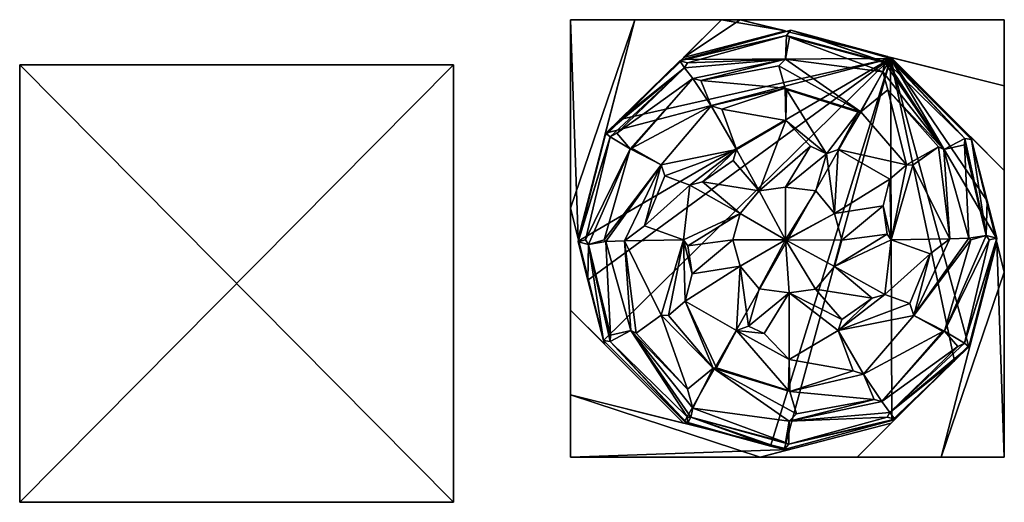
# Model space of a CAD drawing. Extents: x -768 to 1408, y -2048 to 918.
# Tile 22 of 27: x -386 to -125, y 790 to 918. Entities that reach past the tile are written whole.
import ezdxf

# ---------------------------------------------------------------- set-up
doc = ezdxf.new("R2010")
doc.units = 0

msp = doc.modelspace()

# ---------------------------------------------------------------- meshes
at = {"layer": 'OBJECT015', "color": 50}
mesh = msp.add_polyface(dxfattribs=at)
corners = [(-386, 790, 1152), (-386, 906, 1152), (-271, 906, 1152), (-271, 790, 1152), (-386, 906, 1150), (-386, 790, 1150), (-271, 790, 1150), (-271, 906, 1150)]
mesh.append_faces([[corners[k] for k in face] for face in [(1, 3, 0), (5, 7, 4), (4, 0, 5), (6, 2, 7), (7, 1, 4), (5, 3, 6)]], dxfattribs={"vtx0": -1})
mesh.append_faces([[corners[k] for k in face] for face in [(1, 2, 3), (5, 6, 7), (4, 1, 0), (6, 3, 2), (7, 2, 1), (5, 0, 3)]], dxfattribs={"vtx2": -1})
at = {"layer": 'OBJECT016', "color": 50}
mesh = msp.add_polyface(dxfattribs=at)
corners = [(-183.013, 859.582703, 1205), (-197, 859.59137, 1203.110229), (-195, 866.589294, 1203.109253), (-190, 872.592834, 1203.108887), (-183.013, 873.586731, 1203.109619), (-208.896866, 858.029663, 1198.221313), (-210, 859.584473, 1197.55896), (-208.344482, 874.109863, 1196.494629), (-204.989975, 875.027954, 1197.814697), (-196.900055, 880.659058, 1198.872314), (-196, 883.571533, 1197.570313), (-182.929153, 891.234314, 1194.859009), (-176.370758, 884.438293, 1198.474609), (-202.673569, 895.161743, 1186.593872), (-199.892944, 894.275208, 1188.713257), (-183.055557, 899.833191, 1188.430054), (-182.73233, 899.523071, 1188.735962), (-205.477295, 901.868713, 1177.478638), (-184.768082, 905.717163, 1180.716919), (-183, 907.55658, 1177.313721), (-207.592026, 902.370483, 1174.970703), (-209.739944, 905.265503, 1166.618652), (-209, 906.583801, 1163.863403), (-182.744263, 913.791504, 1162.302368), (-181.969742, 913.386536, 1163.756836), (-211, 907.108093, 1151.846924), (-210.211166, 907.48291, 1150), (-181.565323, 915.19635, 1150), (-155.203278, 907.712402, 1150), (-226.94664, 891.543945, 1150), (-230.589844, 887.898499, 1150)]
mesh.append_faces([[corners[k] for k in face] for face in [(0, 1, 2), (0, 2, 3), (0, 3, 4)]])
mesh.append_faces([[corners[k] for k in face] for face in [(2, 7, 8), (3, 8, 9), (3, 12, 4), (10, 13, 14), (11, 15, 16), (15, 17, 18), (19, 23, 24), (23, 26, 27)]], dxfattribs={"vtx0": -1})
mesh.append_faces([[corners[k] for k in face] for face in [(2, 5, 6), (2, 6, 7), (3, 10, 11), (3, 11, 12), (10, 8, 7), (11, 14, 15), (15, 13, 17), (19, 17, 20), (19, 20, 21), (19, 21, 22), (19, 22, 23), (23, 25, 26), (28, 26, 29), (28, 29, 30)]], dxfattribs={"vtx0": -1, "vtx2": -1})
mesh.append_faces([[corners[k] for k in face] for face in [(2, 1, 5), (3, 2, 8), (3, 9, 10), (10, 9, 8), (11, 10, 14), (15, 14, 13), (19, 18, 17), (23, 22, 25)]], dxfattribs={"vtx2": -1})
mesh = msp.add_polyface(dxfattribs=at)
corners = [(-183.013, 859.582703, 1205), (-183.013, 873.586731, 1203.109619), (-175, 872.5849, 1203.109619), (-170, 866.579102, 1203.109619), (-182.89534, 859.520569, 1204.989502), (-168.03476, 859.520569, 1203.117065), (-176.370758, 884.438293, 1198.474609), (-172.149551, 882.440735, 1199.057739), (-169, 883.594238, 1197.55127), (-155.304459, 875.726196, 1194.939941), (-157.150589, 868.597778, 1197.790527), (-156.094818, 861.148315, 1198.217041), (-182.929153, 891.234314, 1194.859009), (-182.73233, 899.523071, 1188.735962), (-163.753235, 893.512817, 1189.177368), (-163, 893.588684, 1188.740601), (-150.913589, 879.497986, 1190.512573), (-183.055557, 899.833191, 1188.430054), (-184.768082, 905.717163, 1180.716919), (-183, 907.55658, 1177.313721), (-157.210587, 904.190491, 1171.015259), (-155.868546, 899.363708, 1177.369263), (-181.969742, 913.386536, 1163.756836), (-156.636703, 906.520203, 1165.513428), (-156, 906.534424, 1164.216064), (-182.744263, 913.791504, 1162.302368), (-181.565323, 915.19635, 1150), (-179.603516, 914.683594, 1150), (-156, 908.227234, 1152.059937), (-155.203278, 907.712402, 1150), (-210.211166, 907.48291, 1150)]
mesh.append_faces([[corners[k] for k in face] for face in [(0, 1, 2), (0, 2, 3), (4, 3, 5), (28, 27, 29)]])
mesh.append_faces([[corners[k] for k in face] for face in [(1, 7, 2), (3, 9, 10), (5, 10, 11), (7, 14, 8), (15, 20, 21), (20, 22, 23), (24, 27, 28)]], dxfattribs={"vtx0": -1})
mesh.append_faces([[corners[k] for k in face] for face in [(3, 7, 8), (3, 8, 9), (7, 12, 13), (7, 13, 14), (8, 15, 16), (15, 13, 17), (15, 17, 18), (15, 18, 19), (15, 19, 20), (24, 22, 25), (24, 25, 26), (24, 26, 27), (29, 26, 30)]], dxfattribs={"vtx0": -1, "vtx2": -1})
mesh.append_faces([[corners[k] for k in face] for face in [(1, 6, 7), (3, 2, 7), (5, 3, 10), (7, 6, 12), (8, 14, 15), (15, 14, 13), (20, 19, 22), (24, 23, 22), (29, 27, 26)]], dxfattribs={"vtx2": -1})
mesh = msp.add_polyface(dxfattribs=at)
corners = [(-183.013, 859.582703, 1205), (-182.016068, 845.58313, 1203.110718), (-190.011627, 846.58551, 1203.109985), (-195, 852.592957, 1203.110352), (-197, 859.59137, 1203.110229), (-182.041626, 827.901794, 1194.832153), (-188.663071, 834.75531, 1198.484863), (-192.8517, 836.726563, 1199.057861), (-196, 835.574585, 1197.552124), (-209.572845, 843.36969, 1194.963135), (-207.774612, 850.583191, 1197.822144), (-208.896866, 858.029663, 1198.221313), (-202.170593, 825.558472, 1188.640015), (-213.98764, 839.518616, 1190.476563), (-210, 859.584473, 1197.55896), (-215.951706, 839.598816, 1188.805908), (-225.644989, 859.39032, 1184.116821), (-220.410248, 863.308411, 1189.318237), (-222.56926, 834.88446, 1178.777832), (-224, 835.585144, 1177.261719), (-230.639847, 859.185486, 1177.80542), (-229.417877, 834.320374, 1164.073608), (-235.2276, 858.411194, 1166.842041), (-231.044876, 859.571533, 1177.139526), (-229.508163, 832.658447, 1160.756104), (-231.264343, 832.915771, 1150), (-235.401718, 848.875488, 1150), (-238, 859.114929, 1150.332275), (-236, 859.583801, 1163.855591), (-235.434113, 849, 1150), (-238, 859.299988, 1150), (-155.203278, 907.712402, 1150), (-209.805618, 811.458496, 1150), (-186.97316, 804.934875, 1150)]
mesh.append_faces([[corners[k] for k in face] for face in [(0, 1, 2), (0, 2, 3), (0, 3, 4), (27, 29, 30)]])
mesh.append_faces([[corners[k] for k in face] for face in [(1, 5, 6), (1, 7, 2), (3, 9, 10), (4, 10, 11), (9, 12, 13), (14, 16, 17), (16, 19, 20), (20, 22, 23), (22, 27, 28)]], dxfattribs={"vtx0": -1})
mesh.append_faces([[corners[k] for k in face] for face in [(3, 7, 8), (3, 8, 9), (14, 10, 9), (14, 9, 13), (14, 13, 15), (14, 15, 16), (16, 18, 19), (20, 21, 22), (22, 24, 25), (22, 25, 26), (22, 26, 27), (31, 25, 32), (31, 32, 33)]], dxfattribs={"vtx0": -1, "vtx2": -1})
mesh.append_faces([[corners[k] for k in face] for face in [(1, 6, 7), (3, 2, 7), (4, 3, 10), (14, 11, 10), (16, 15, 18), (20, 19, 21), (22, 21, 24)]], dxfattribs={"vtx2": -1})
mesh = msp.add_polyface(dxfattribs=at)
corners = [(-208.344482, 874.109863, 1196.494629), (-210, 859.584473, 1197.55896), (-220.410248, 863.308411, 1189.318237), (-214.947433, 876.547974, 1191.254883), (-196, 883.571533, 1197.570313), (-215.954285, 879.541138, 1188.824951), (-202.673569, 895.161743, 1186.593872), (-225.644989, 859.39032, 1184.116821), (-230.639847, 859.185486, 1177.80542), (-231.044876, 859.571533, 1177.139526), (-224.142456, 883.748108, 1176.744873), (-223.758591, 883.88208, 1177.184814), (-207.592026, 902.370483, 1174.970703), (-205.477295, 901.868713, 1177.478638), (-235.2276, 858.411194, 1166.842041), (-236, 859.583801, 1163.855591), (-229.437775, 886.939148, 1160.068726), (-227.67984, 887.860718, 1164.057617), (-209.739944, 905.265503, 1166.618652), (-238, 859.114929, 1150.332275), (-238, 859.299988, 1150), (-230.589844, 887.898499, 1150), (-226.94664, 891.543945, 1150), (-211, 907.108093, 1151.846924), (-209, 906.583801, 1163.863403), (-210.211166, 907.48291, 1150), (-155.203278, 907.712402, 1150), (-235.401718, 848.875488, 1150), (-231.264343, 832.915771, 1150)]
mesh.append_faces([[corners[k] for k in face] for face in [(23, 22, 25)]])
mesh.append_faces([[corners[k] for k in face] for face in [(0, 2, 3), (5, 10, 11), (6, 12, 13), (10, 16, 17), (12, 17, 18), (16, 20, 21), (18, 23, 24)]], dxfattribs={"vtx0": -1})
mesh.append_faces([[corners[k] for k in face] for face in [(4, 0, 3), (4, 3, 5), (4, 5, 6), (5, 2, 7), (5, 7, 8), (5, 8, 9), (5, 9, 10), (6, 11, 12), (10, 14, 15), (10, 15, 16), (12, 10, 17), (16, 19, 20), (18, 16, 21), (18, 21, 22), (18, 22, 23), (26, 21, 20), (26, 20, 27), (26, 27, 28)]], dxfattribs={"vtx0": -1, "vtx2": -1})
mesh.append_faces([[corners[k] for k in face] for face in [(0, 1, 2), (5, 3, 2), (6, 5, 11), (10, 9, 14), (12, 11, 10), (16, 15, 19), (18, 17, 16)]], dxfattribs={"vtx2": -1})
mesh = msp.add_polyface(dxfattribs=at)
corners = [(-183.013, 859.582703, 1205), (-168.03476, 859.520569, 1203.117065), (-170, 852.558655, 1203.110107), (-175.010086, 846.569458, 1203.109375), (-182.016068, 845.58313, 1203.110718), (-156.094818, 861.148315, 1198.217041), (-155, 859.582764, 1197.557373), (-156.645157, 845.123047, 1196.496948), (-160.060303, 844.173584, 1197.839722), (-168.092239, 838.521729, 1198.872437), (-169, 835.575256, 1197.553101), (-182.041626, 827.901794, 1194.832153), (-162.34465, 823.987976, 1186.585327), (-165.072159, 824.872314, 1188.678711), (-181.878006, 819.367554, 1188.437988), (-182.226974, 819.698608, 1188.764648), (-159.52652, 817.239746, 1177.42334), (-180.124893, 813.466248, 1180.694946), (-182, 811.512634, 1177.078857), (-157.450394, 816.742798, 1174.959839), (-155.314774, 813.849792, 1166.632446), (-156.022873, 812.590027, 1164), (-182.152359, 805.407104, 1162.319824), (-183, 805.853333, 1163.923096), (-154, 812.056946, 1151.833618), (-154.788651, 811.685303, 1150), (-183.349167, 804, 1150), (-155.203278, 907.712402, 1150), (-186.97316, 804.934875, 1150)]
mesh.append_faces([[corners[k] for k in face] for face in [(0, 1, 2), (0, 2, 3), (0, 3, 4)]])
mesh.append_faces([[corners[k] for k in face] for face in [(2, 7, 8), (3, 8, 9), (10, 12, 13), (11, 14, 15), (14, 16, 17), (18, 22, 23), (22, 25, 26)]], dxfattribs={"vtx0": -1})
mesh.append_faces([[corners[k] for k in face] for face in [(2, 5, 6), (2, 6, 7), (4, 9, 10), (4, 10, 11), (10, 8, 7), (11, 13, 14), (14, 12, 16), (18, 16, 19), (18, 19, 20), (18, 20, 21), (18, 21, 22), (22, 24, 25), (27, 28, 26), (27, 26, 25)]], dxfattribs={"vtx0": -1, "vtx2": -1})
mesh.append_faces([[corners[k] for k in face] for face in [(2, 1, 5), (3, 2, 8), (4, 3, 9), (10, 9, 8), (11, 10, 13), (14, 13, 12), (18, 17, 16), (22, 21, 24)]], dxfattribs={"vtx2": -1})
mesh = msp.add_polyface(dxfattribs=at)
corners = [(-169, 883.594238, 1197.55127), (-150.913589, 879.497986, 1190.512573), (-155.304459, 875.726196, 1194.939941), (-155, 859.582764, 1197.557373), (-156.094818, 861.148315, 1198.217041), (-157.150589, 868.597778, 1197.790527), (-149.206879, 879.434448, 1189.064209), (-139.46817, 859.848206, 1184.232056), (-163, 893.588684, 1188.740601), (-155.868546, 899.363708, 1177.369263), (-142.471298, 884.305847, 1178.832397), (-141.01149, 883.581238, 1177.277954), (-134.379959, 860.06134, 1177.796631), (-157.210587, 904.190491, 1171.015259), (-156.636703, 906.520203, 1165.513428), (-156, 906.534424, 1164.216064), (-135.503296, 886.514526, 1160.80957), (-135.587387, 884.824097, 1164.139404), (-129.782318, 860.770752, 1166.885742), (-133.905609, 859.610596, 1177.018066), (-156, 908.227234, 1152.059937), (-155.203278, 907.712402, 1150), (-133.73941, 886.251343, 1150), (-129.503357, 869.912903, 1150), (-127, 860.044067, 1150.321777), (-129, 859.583801, 1163.865112), (-127, 859.864441, 1150), (-134.410126, 831.27301, 1150)]
mesh.append_faces([[corners[k] for k in face] for face in [(24, 23, 26)]])
mesh.append_faces([[corners[k] for k in face] for face in [(0, 1, 2), (1, 10, 6), (7, 11, 12), (11, 16, 17), (12, 18, 19), (16, 21, 22), (18, 24, 25), (21, 23, 22)]], dxfattribs={"vtx0": -1})
mesh.append_faces([[corners[k] for k in face] for face in [(3, 5, 2), (3, 2, 1), (3, 1, 6), (3, 6, 7), (1, 9, 10), (7, 10, 11), (11, 9, 13), (11, 13, 14), (11, 14, 15), (11, 15, 16), (12, 17, 18), (16, 20, 21), (18, 16, 22), (18, 22, 23), (18, 23, 24), (21, 27, 26), (21, 26, 23)]], dxfattribs={"vtx0": -1, "vtx2": -1})
mesh.append_faces([[corners[k] for k in face] for face in [(3, 4, 5), (1, 8, 9), (7, 6, 10), (11, 10, 9), (12, 11, 17), (16, 15, 20), (18, 17, 16)]], dxfattribs={"vtx2": -1})
mesh = msp.add_polyface(dxfattribs=at)
corners = [(-155, 859.582764, 1197.557373), (-139.46817, 859.848206, 1184.232056), (-144.649414, 855.895386, 1189.367554), (-156.645157, 845.123047, 1196.496948), (-150.026779, 842.710022, 1191.251099), (-169, 835.575256, 1197.553101), (-148.960251, 839.561829, 1188.690674), (-162.34465, 823.987976, 1186.585327), (-134.379959, 860.06134, 1177.796631), (-133.905609, 859.610596, 1177.018066), (-140.859848, 835.414429, 1176.743164), (-141.279709, 835.268677, 1177.225586), (-157.450394, 816.742798, 1174.959839), (-159.52652, 817.239746, 1177.42334), (-129.782318, 860.770752, 1166.885742), (-129, 859.583801, 1163.865112), (-135.566895, 832.227722, 1160.083984), (-137.322983, 831.305115, 1164.064697), (-155.314774, 813.849792, 1166.632446), (-127, 860.044067, 1150.321777), (-127, 859.864441, 1150), (-134.410126, 831.27301, 1150), (-138.186966, 827.496033, 1150), (-154, 812.056946, 1151.833618), (-156.022873, 812.590027, 1164), (-154.788651, 811.685303, 1150), (-155.203278, 907.712402, 1150)]
mesh.append_faces([[corners[k] for k in face] for face in [(23, 22, 25)]])
mesh.append_faces([[corners[k] for k in face] for face in [(0, 1, 2), (3, 2, 4), (6, 10, 11), (7, 12, 13), (10, 16, 17), (12, 17, 18), (16, 20, 21), (18, 23, 24)]], dxfattribs={"vtx0": -1})
mesh.append_faces([[corners[k] for k in face] for face in [(5, 3, 4), (5, 4, 6), (5, 6, 7), (6, 2, 1), (6, 1, 8), (6, 8, 9), (6, 9, 10), (7, 11, 12), (10, 14, 15), (10, 15, 16), (12, 10, 17), (16, 19, 20), (18, 16, 21), (18, 21, 22), (18, 22, 23), (26, 25, 22), (26, 22, 21)]], dxfattribs={"vtx0": -1, "vtx2": -1})
mesh.append_faces([[corners[k] for k in face] for face in [(3, 0, 2), (6, 4, 2), (7, 6, 11), (10, 9, 14), (12, 11, 10), (16, 15, 19), (18, 17, 16)]], dxfattribs={"vtx2": -1})
mesh = msp.add_polyface(dxfattribs=at)
corners = [(-196, 835.574585, 1197.552124), (-192.8517, 836.726563, 1199.057861), (-188.663071, 834.75531, 1198.484863), (-182.041626, 827.901794, 1194.832153), (-182.226974, 819.698608, 1188.764648), (-201.272919, 825.650452, 1189.157837), (-209.572845, 843.36969, 1194.963135), (-202.170593, 825.558472, 1188.640015), (-181.878006, 819.367554, 1188.437988), (-180.124893, 813.466248, 1180.694946), (-182, 811.512634, 1177.078857), (-207.533157, 814.929626, 1171.039795), (-208.979492, 819.967346, 1177.671143), (-215.951706, 839.598816, 1188.805908), (-213.98764, 839.518616, 1190.476563), (-222.56926, 834.88446, 1178.777832), (-183, 805.853333, 1163.923096), (-208.088135, 812.575256, 1165.489868), (-224, 835.585144, 1177.261719), (-209, 812.551086, 1163.624756), (-229.508163, 832.658447, 1160.756104), (-229.417877, 834.320374, 1164.073608), (-182.152359, 805.407104, 1162.319824), (-183.349167, 804, 1150), (-186.97316, 804.934875, 1150), (-209, 810.935364, 1152.08313), (-209.805618, 811.458496, 1150), (-231.264343, 832.915771, 1150)]
mesh.append_faces([[corners[k] for k in face] for face in [(25, 24, 26)]])
mesh.append_faces([[corners[k] for k in face] for face in [(0, 4, 5), (7, 11, 12), (13, 12, 15), (11, 16, 17), (18, 20, 21), (17, 25, 19), (20, 26, 27)]], dxfattribs={"vtx0": -1})
mesh.append_faces([[corners[k] for k in face] for face in [(0, 2, 3), (0, 3, 4), (6, 5, 7), (7, 4, 8), (7, 8, 9), (7, 9, 10), (7, 10, 11), (13, 7, 12), (18, 12, 11), (18, 11, 17), (18, 17, 19), (18, 19, 20), (17, 22, 23), (17, 23, 24), (17, 24, 25), (20, 25, 26)]], dxfattribs={"vtx0": -1, "vtx2": -1})
mesh.append_faces([[corners[k] for k in face] for face in [(0, 1, 2), (6, 0, 5), (7, 5, 4), (13, 14, 7), (11, 10, 16), (18, 15, 12), (17, 16, 22), (20, 19, 25)]], dxfattribs={"vtx2": -1})
at = {"layer": 'OBJECT606', "color": 50}
mesh = msp.add_polyface(dxfattribs=at)
corners = [(-155, 908, 1152), (-125, 900.5, 1152), (-125, 878, 1152), (-125, 878, 1150), (-125, 900.5, 1150), (-155, 908, 1150)]
mesh.append_faces([[corners[k] for k in face] for face in [(1, 2, 0), (4, 5, 3)]])
mesh.append_faces([[corners[k] for k in face] for face in [(3, 1, 4), (4, 0, 5), (5, 2, 3)]], dxfattribs={"vtx0": -1})
mesh.append_faces([[corners[k] for k in face] for face in [(3, 2, 1), (4, 1, 0), (5, 0, 2)]], dxfattribs={"vtx2": -1})
at = {"layer": 'OBJECT607', "color": 50}
mesh = msp.add_polyface(dxfattribs=at)
corners = [(-134, 887, 1152), (-125, 878, 1152), (-125, 851, 1152), (-125, 851, 1150), (-125, 878, 1150), (-134, 887, 1150)]
mesh.append_faces([[corners[k] for k in face] for face in [(1, 2, 0), (4, 5, 3)]])
mesh.append_faces([[corners[k] for k in face] for face in [(3, 1, 4), (4, 0, 5), (5, 2, 3)]], dxfattribs={"vtx0": -1})
mesh.append_faces([[corners[k] for k in face] for face in [(3, 2, 1), (4, 1, 0), (5, 0, 2)]], dxfattribs={"vtx2": -1})
at = {"layer": 'OBJECT608', "color": 50}
mesh = msp.add_polyface(dxfattribs=at)
corners = [(-127, 859, 1152), (-125, 851, 1152), (-125, 802, 1152), (-141.778, 802, 1152), (-141.778, 802, 1150), (-125, 802, 1150), (-125, 851, 1150), (-127, 859, 1150)]
mesh.append_faces([[corners[k] for k in face] for face in [(1, 3, 0), (5, 7, 4), (5, 1, 6), (4, 2, 5), (6, 0, 7), (7, 3, 4)]], dxfattribs={"vtx0": -1})
mesh.append_faces([[corners[k] for k in face] for face in [(1, 2, 3), (5, 6, 7), (5, 2, 1), (4, 3, 2), (6, 1, 0), (7, 0, 3)]], dxfattribs={"vtx2": -1})
at = {"layer": 'OBJECT609', "color": 50}
mesh = msp.add_polyface(dxfattribs=at)
corners = [(-141.779831, 802, 1152), (-164, 802, 1152), (-134, 832, 1152), (-164, 802, 1150), (-141.779831, 802, 1150), (-134, 832, 1150)]
mesh.append_faces([[corners[k] for k in face] for face in [(1, 2, 0), (4, 5, 3)]])
mesh.append_faces([[corners[k] for k in face] for face in [(3, 0, 4), (4, 2, 5), (5, 1, 3)]], dxfattribs={"vtx0": -1})
mesh.append_faces([[corners[k] for k in face] for face in [(3, 1, 0), (4, 0, 2), (5, 2, 1)]], dxfattribs={"vtx2": -1})
at = {"layer": 'OBJECT610', "color": 50}
mesh = msp.add_polyface(dxfattribs=at)
corners = [(-164, 802, 1152), (-189.716904, 802, 1152), (-155, 811, 1152), (-189.716904, 802, 1150), (-164, 802, 1150), (-155, 811, 1150)]
mesh.append_faces([[corners[k] for k in face] for face in [(1, 2, 0), (4, 5, 3)]])
mesh.append_faces([[corners[k] for k in face] for face in [(3, 0, 4), (4, 2, 5), (5, 1, 3)]], dxfattribs={"vtx0": -1})
mesh.append_faces([[corners[k] for k in face] for face in [(3, 1, 0), (4, 0, 2), (5, 2, 1)]], dxfattribs={"vtx2": -1})
at = {"layer": 'OBJECT611', "color": 50}
mesh = msp.add_polyface(dxfattribs=at)
corners = [(-210, 811, 1152), (-240, 818.498901, 1152), (-240, 841, 1152), (-240, 841, 1150), (-240, 818.498901, 1150), (-210, 811, 1150)]
mesh.append_faces([[corners[k] for k in face] for face in [(1, 2, 0), (4, 5, 3)]])
mesh.append_faces([[corners[k] for k in face] for face in [(3, 1, 4), (4, 0, 5), (5, 2, 3)]], dxfattribs={"vtx0": -1})
mesh.append_faces([[corners[k] for k in face] for face in [(3, 2, 1), (4, 1, 0), (5, 0, 2)]], dxfattribs={"vtx2": -1})
at = {"layer": 'OBJECT612', "color": 50}
mesh = msp.add_polyface(dxfattribs=at)
corners = [(-231, 832, 1152), (-240, 841, 1152), (-240, 868, 1152), (-240, 868, 1150), (-240, 841, 1150), (-231, 832, 1150)]
mesh.append_faces([[corners[k] for k in face] for face in [(1, 2, 0), (4, 5, 3)]])
mesh.append_faces([[corners[k] for k in face] for face in [(3, 1, 4), (4, 0, 5), (5, 2, 3)]], dxfattribs={"vtx0": -1})
mesh.append_faces([[corners[k] for k in face] for face in [(3, 2, 1), (4, 1, 0), (5, 0, 2)]], dxfattribs={"vtx2": -1})
at = {"layer": 'OBJECT613', "color": 50}
mesh = msp.add_polyface(dxfattribs=at)
corners = [(-238, 860, 1152), (-240, 868, 1152), (-240, 918, 1152), (-222.962997, 918, 1152), (-222.962997, 918, 1150), (-240, 918, 1150), (-240, 868, 1150), (-238, 860, 1150)]
mesh.append_faces([[corners[k] for k in face] for face in [(1, 3, 0), (5, 7, 4), (5, 1, 6), (4, 2, 5), (6, 0, 7), (7, 3, 4)]], dxfattribs={"vtx0": -1})
mesh.append_faces([[corners[k] for k in face] for face in [(1, 2, 3), (5, 6, 7), (5, 2, 1), (4, 3, 2), (6, 1, 0), (7, 0, 3)]], dxfattribs={"vtx2": -1})
at = {"layer": 'OBJECT614', "color": 50}
mesh = msp.add_polyface(dxfattribs=at)
corners = [(-210, 908, 1152), (-200, 918, 1152), (-195, 918, 1152), (-183, 915, 1152), (-183, 915, 1150), (-195, 918, 1150), (-200, 918, 1150), (-210, 908, 1150)]
mesh.append_faces([[corners[k] for k in face] for face in [(1, 3, 0), (5, 7, 4), (5, 1, 6), (4, 2, 5), (6, 0, 7), (7, 3, 4)]], dxfattribs={"vtx0": -1})
mesh.append_faces([[corners[k] for k in face] for face in [(1, 2, 3), (5, 6, 7), (5, 2, 1), (4, 3, 2), (6, 1, 0), (7, 0, 3)]], dxfattribs={"vtx2": -1})
at = {"layer": 'OBJECT615', "color": 50}
mesh = msp.add_polyface(dxfattribs=at)
corners = [(-231, 887, 1152), (-222.961578, 918, 1152), (-200, 918, 1152), (-200, 918, 1150), (-222.961578, 918, 1150), (-231, 887, 1150)]
mesh.append_faces([[corners[k] for k in face] for face in [(1, 2, 0), (4, 5, 3)]])
mesh.append_faces([[corners[k] for k in face] for face in [(3, 1, 4), (4, 0, 5), (5, 2, 3)]], dxfattribs={"vtx0": -1})
mesh.append_faces([[corners[k] for k in face] for face in [(3, 2, 1), (4, 1, 0), (5, 0, 2)]], dxfattribs={"vtx2": -1})
at = {"layer": 'OBJECT616', "color": 50}
mesh = msp.add_polyface(dxfattribs=at)
corners = [(-182, 804, 1152), (-189.716934, 802, 1152), (-240, 802, 1152), (-240, 818.5, 1152), (-240, 818.5, 1150), (-240, 802, 1150), (-189.716934, 802, 1150), (-182, 804, 1150)]
mesh.append_faces([[corners[k] for k in face] for face in [(1, 3, 0), (5, 7, 4), (4, 2, 5), (5, 1, 6), (6, 0, 7), (7, 3, 4)]], dxfattribs={"vtx0": -1})
mesh.append_faces([[corners[k] for k in face] for face in [(1, 2, 3), (5, 6, 7), (4, 3, 2), (5, 2, 1), (6, 1, 0), (7, 0, 3)]], dxfattribs={"vtx2": -1})
at = {"layer": 'OBJECT617', "color": 50}
mesh = msp.add_polyface(dxfattribs=at)
corners = [(-195, 918, 1152), (-125, 918, 1152), (-125, 900.5, 1152), (-125, 900.5, 1150), (-125, 918, 1150), (-195, 918, 1150)]
mesh.append_faces([[corners[k] for k in face] for face in [(1, 2, 0), (4, 5, 3)]])
mesh.append_faces([[corners[k] for k in face] for face in [(3, 1, 4), (4, 0, 5), (5, 2, 3)]], dxfattribs={"vtx0": -1})
mesh.append_faces([[corners[k] for k in face] for face in [(3, 2, 1), (4, 1, 0), (5, 0, 2)]], dxfattribs={"vtx2": -1})

doc.saveas('drawing.dxf')
